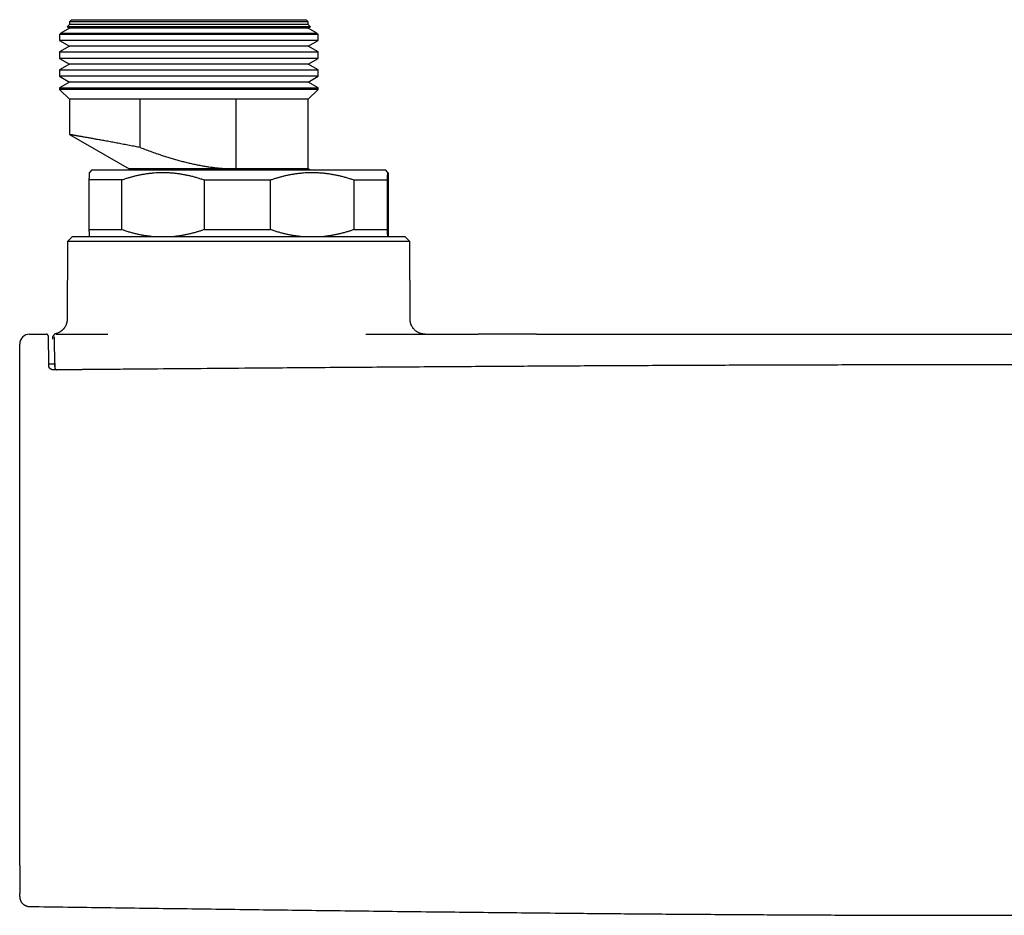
# Model space of a CAD drawing. Header units: millimetres. Extents: x 8 to 692, y 9 to 336.
# Tile 5 of 18: x 175 to 274, y 132 to 222. Entities that reach past the tile are written whole.
import ezdxf

# ---------------------------------------------------------------- set-up
doc = ezdxf.new("R2010")
doc.units = ezdxf.units.MM

msp = doc.modelspace()

# ---------------------------------------------------------------- linework, layer by layer
at = {"color": 7, "linetype": 'Continuous', "lineweight": 30}
for p, q in [((180.681, 221.795), (180.481, 221.595)), ((180.681, 221.795), (204.281, 221.795)), ((204.481, 221.595), (204.281, 221.795)), ((180.481, 220.932), (179.624, 220.437)), ((180.481, 221.295), (180.252, 221.065)), ((180.252, 221.065), (180.481, 220.932)), ((192.379, 221.065), (180.252, 221.065)), ((180.481, 221.595), (180.481, 221.295)), ((204.481, 221.595), (180.481, 221.595)), ((204.481, 221.295), (180.481, 221.295)), ((204.481, 220.932), (180.481, 220.932)), ((204.711, 221.065), (192.379, 221.065)), ((204.481, 221.295), (204.481, 221.595)), ((204.711, 221.065), (204.481, 221.295)), ((204.481, 220.932), (204.711, 221.065)), ((205.339, 220.437), (204.481, 220.932)), ((179.624, 220.437), (179.481, 220.295)), ((179.481, 220.295), (179.481, 219.71)), ((205.481, 220.295), (179.481, 220.295)), ((179.481, 219.71), (180.481, 219.132)), ((192.373, 219.71), (179.481, 219.71)), ((179.624, 220.437), (205.339, 220.437)), ((205.481, 219.71), (192.373, 219.71)), ((204.481, 219.132), (205.481, 219.71)), ((205.481, 220.295), (205.339, 220.437)), ((205.481, 219.71), (205.481, 220.295)), ((180.481, 219.132), (179.481, 218.555)), ((204.481, 219.132), (180.481, 219.132)), ((205.481, 218.555), (204.481, 219.132)), ((179.481, 218.555), (179.481, 217.91)), ((179.481, 218.555), (205.481, 218.555)), ((179.481, 217.91), (180.481, 217.332)), ((192.373, 217.91), (179.481, 217.91)), ((205.481, 217.91), (192.373, 217.91)), ((204.481, 217.332), (205.481, 217.91)), ((205.481, 217.91), (205.481, 218.555)), ((180.481, 217.332), (179.481, 216.755)), ((179.481, 216.755), (179.481, 216.11)), ((179.481, 216.755), (205.481, 216.755)), ((204.481, 217.332), (180.481, 217.332)), ((205.481, 216.755), (204.481, 217.332)), ((205.481, 216.11), (205.481, 216.755)), ((179.481, 216.11), (180.481, 215.532)), ((192.373, 216.11), (179.481, 216.11)), ((205.481, 216.11), (192.373, 216.11)), ((204.481, 215.532), (205.481, 216.11)), ((180.481, 215.532), (179.481, 214.955)), ((179.481, 214.955), (179.481, 214.795)), ((179.481, 214.955), (205.481, 214.955)), ((179.481, 214.795), (180.481, 213.795)), ((205.481, 214.795), (179.481, 214.795)), ((204.481, 215.532), (180.481, 215.532)), ((205.481, 214.955), (204.481, 215.532)), ((204.481, 213.795), (205.481, 214.795)), ((205.481, 214.795), (205.481, 214.955)), ((180.481, 213.795), (180.481, 210.259)), ((187.594, 213.795), (180.481, 213.795)), ((197.185, 213.795), (187.594, 213.795)), ((187.594, 208.948), (187.594, 213.795)), ((204.481, 213.795), (197.185, 213.795)), ((197.185, 213.795), (197.185, 206.796)), ((204.481, 206.795), (204.481, 213.795)), ((180.481, 210.259), (186.481, 206.795)), ((186.481, 206.795), (186.481, 206.695)), ((197.19, 206.795), (186.481, 206.795)), ((197.19, 206.795), (197.185, 206.796)), ((204.481, 206.795), (197.19, 206.795)), ((204.655, 206.695), (204.481, 206.795)), ((182.731, 206.695), (182.481, 206.444)), ((182.731, 206.695), (212.231, 206.695)), ((212.482, 206.444), (212.231, 206.695)), ((185.734, 205.695), (182.442, 205.695)), ((182.442, 205.695), (182.442, 200.695)), ((185.734, 200.695), (185.734, 205.695)), ((194.012, 205.695), (200.694, 205.695)), ((194.012, 205.695), (194.012, 200.695)), ((200.694, 200.695), (200.694, 205.695)), ((209.052, 205.695), (212.441, 205.695)), ((209.052, 205.695), (209.052, 200.695)), ((212.441, 200.695), (212.441, 205.695)), ((212.521, 205.695), (212.521, 200.695)), ((180.795, 200.005), (180.289, 199.505)), ((180.795, 200.005), (214.168, 200.005)), ((182.442, 200.695), (185.734, 200.695)), ((194.012, 200.695), (200.694, 200.695)), ((209.052, 200.695), (212.441, 200.695)), ((214.673, 199.505), (214.168, 200.005)), ((180.289, 199.505), (180.249, 191.687)), ((214.673, 199.505), (180.289, 199.505)), ((214.714, 191.687), (214.673, 199.505)), ((176.481, 190.195), (178.157, 190.195)), ((179.158, 190.194), (179.154, 190.196)), ((179.158, 190.194), (179.171, 190.195)), ((179.171, 190.195), (179.228, 190.195)), ((179.228, 190.195), (184.324, 190.195)), ((227.404, 190.195), (221.545, 190.195)), ((179.002, 187.178), (178.412, 187.178)), ((178.979, 187.831), (179.014, 186.826)), ((179.016, 186.82), (179.015, 186.826))]:
    msp.add_line(p, q, dxfattribs=at)
msp.add_arc((176.481, 189.195), 1, 90, 180, dxfattribs=at)
for points, knots in [([(187.594, 208.948), (187.511, 208.964), (187.346, 208.997), (187.082, 209.048), (186.802, 209.102), (186.507, 209.159), (186.216, 209.215), (185.93, 209.269), (185.647, 209.323), (185.371, 209.375), (185.102, 209.425), (184.835, 209.475), (184.569, 209.524), (184.304, 209.573), (184.046, 209.621), (183.8, 209.665), (183.568, 209.708), (183.348, 209.747), (183.135, 209.786), (182.928, 209.823), (182.729, 209.859), (182.537, 209.893), (182.354, 209.926), (182.177, 209.957), (182.004, 209.988), (181.836, 210.018), (181.678, 210.046), (181.532, 210.072), (181.398, 210.095), (181.276, 210.117), (181.162, 210.137), (181.056, 210.155), (180.958, 210.173), (180.87, 210.188), (180.791, 210.202), (180.72, 210.215), (180.657, 210.226), (180.602, 210.236), (180.557, 210.244), (180.523, 210.25), (180.5, 210.255), (180.485, 210.257), (180.483, 210.258), (180.482, 210.259)], [0, 0, 0, 0, 0.019965, 0.0399402, 0.0646035, 0.0892668, 0.1140075, 0.1387481, 0.1636364, 0.1885447, 0.213042, 0.2375585, 0.2635296, 0.2895007, 0.3155643, 0.3416279, 0.365849, 0.3900701, 0.414367, 0.4386639, 0.4631052, 0.4875661, 0.5116245, 0.5357016, 0.561201, 0.5867004, 0.6122898, 0.6378792, 0.6617334, 0.6855877, 0.709516, 0.7334444, 0.7575138, 0.7816023, 0.8052973, 0.8290105, 0.8541107, 0.8792109, 0.9043982, 0.9295855, 0.9532146, 0.9768437, 1, 1, 1, 1]), ([(187.594, 208.948), (187.789, 208.874), (188.178, 208.726), (188.764, 208.513), (189.305, 208.324), (189.799, 208.159), (190.245, 208.016), (190.692, 207.878), (191.143, 207.746), (191.596, 207.62), (192.054, 207.501), (192.513, 207.389), (192.957, 207.289), (193.387, 207.201), (193.803, 207.122), (194.22, 207.052), (194.638, 206.989), (195.058, 206.934), (195.481, 206.888), (195.906, 206.851), (196.332, 206.823), (196.759, 206.803), (197.043, 206.798), (197.185, 206.796)], [0, 0, 0, 0, 0.063168, 0.126339, 0.189506, 0.236932, 0.284357, 0.3317, 0.379043, 0.42684, 0.474643, 0.522444, 0.570239, 0.612998, 0.655767, 0.69854, 0.741306, 0.784062, 0.82724, 0.870434, 0.913632, 0.956823, 1, 1, 1, 1]), ([(197.609, 206.695), (197.559, 206.706), (197.42, 206.739), (197.28, 206.773), (197.19, 206.795)], [0, 0, 0, 0, 0.352588, 1, 1, 1, 1]), ([(182.481, 206.444), (182.481, 206.444), (182.48, 206.444), (182.477, 206.436), (182.474, 206.419), (182.471, 206.392), (182.468, 206.356), (182.465, 206.31), (182.462, 206.254), (182.458, 206.188), (182.455, 206.113), (182.452, 206.034), (182.449, 205.953), (182.447, 205.873), (182.444, 205.787), (182.443, 205.725), (182.442, 205.695)], [0, 0, 0, 0, 0.004316, 0.083623, 0.163306, 0.243038, 0.321717, 0.400441, 0.482722, 0.565003, 0.64747, 0.729938, 0.797402, 0.864888, 0.932434, 1, 1, 1, 1]), ([(185.734, 205.695), (185.84, 205.731), (186.052, 205.805), (186.372, 205.906), (186.694, 205.999), (187.018, 206.085), (187.344, 206.162), (187.671, 206.23), (187.998, 206.289), (188.33, 206.34), (188.667, 206.381), (189.009, 206.413), (189.351, 206.434), (189.7, 206.445), (190.054, 206.445), (190.413, 206.433), (190.773, 206.41), (191.132, 206.376), (191.492, 206.329), (191.849, 206.272), (192.203, 206.205), (192.56, 206.126), (192.922, 206.035), (193.287, 205.932), (193.651, 205.819), (193.892, 205.736), (194.012, 205.695)], [0, 0, 0, 0, 0.039438, 0.078884, 0.118329, 0.157766, 0.19739, 0.237015, 0.276298, 0.315581, 0.356348, 0.397129, 0.43791, 0.478676, 0.521454, 0.564249, 0.607044, 0.649823, 0.692933, 0.736044, 0.778489, 0.820935, 0.865693, 0.910465, 0.955239, 1, 1, 1, 1]), ([(200.694, 205.695), (200.801, 205.731), (201.015, 205.805), (201.338, 205.906), (201.663, 205.999), (201.99, 206.085), (202.319, 206.162), (202.649, 206.23), (202.98, 206.289), (203.315, 206.34), (203.655, 206.381), (204, 206.413), (204.346, 206.434), (204.697, 206.445), (205.055, 206.445), (205.418, 206.433), (205.781, 206.41), (206.144, 206.376), (206.507, 206.329), (206.868, 206.272), (207.225, 206.205), (207.586, 206.126), (207.951, 206.035), (208.32, 205.932), (208.687, 205.819), (208.93, 205.736), (209.052, 205.695)], [0, 0, 0, 0, 0.039438, 0.078884, 0.118329, 0.157766, 0.19739, 0.237015, 0.276298, 0.315581, 0.356348, 0.397129, 0.43791, 0.478676, 0.521454, 0.564249, 0.607044, 0.649823, 0.692933, 0.736044, 0.778489, 0.820935, 0.865693, 0.910465, 0.955239, 1, 1, 1, 1]), ([(212.441, 205.695), (212.442, 205.725), (212.443, 205.787), (212.446, 205.872), (212.448, 205.953), (212.451, 206.033), (212.454, 206.109), (212.457, 206.182), (212.46, 206.247), (212.463, 206.302), (212.466, 206.35), (212.47, 206.387), (212.473, 206.416), (212.476, 206.435), (212.479, 206.445), (212.482, 206.445), (212.486, 206.435), (212.489, 206.415), (212.492, 206.389), (212.494, 206.358), (212.497, 206.32), (212.5, 206.276), (212.502, 206.225), (212.505, 206.168), (212.507, 206.104), (212.51, 206.034), (212.513, 205.958), (212.515, 205.876), (212.518, 205.789), (212.52, 205.726), (212.521, 205.695)], [0, 0, 0, 0, 0.032869, 0.065748, 0.098655, 0.131572, 0.170151, 0.208729, 0.247386, 0.286043, 0.324857, 0.363693, 0.402111, 0.440552, 0.480562, 0.520572, 0.56069, 0.600808, 0.63378, 0.666755, 0.699726, 0.732823, 0.765923, 0.79902, 0.832465, 0.865913, 0.899359, 0.932905, 0.966454, 1, 1, 1, 1]), ([(182.442, 200.695), (182.443, 200.664), (182.444, 200.602), (182.447, 200.517), (182.449, 200.436), (182.452, 200.357), (182.455, 200.28), (182.458, 200.207), (182.461, 200.143), (182.464, 200.087), (182.467, 200.04), (182.47, 200.016), (182.471, 200.005)], [0, 0, 0, 0, 0.090768, 0.18156, 0.272432, 0.363332, 0.469867, 0.5764, 0.68315, 0.789899, 0.897082, 1, 1, 1, 1]), ([(188.726, 200.005), (188.689, 200.008), (188.532, 200.023), (188.255, 200.06), (187.897, 200.117), (187.543, 200.185), (187.186, 200.263), (186.825, 200.354), (186.459, 200.457), (186.095, 200.57), (185.855, 200.653), (185.734, 200.695)], [0, 0, 0, 0, 0.036187, 0.154842, 0.273498, 0.390322, 0.507148, 0.63034, 0.753568, 0.876801, 1, 1, 1, 1]), ([(194.012, 200.695), (193.906, 200.658), (193.694, 200.584), (193.374, 200.484), (193.052, 200.39), (192.728, 200.305), (192.402, 200.227), (192.075, 200.159), (191.748, 200.1), (191.416, 200.05), (191.176, 200.018), (191.044, 200.006), (191.026, 200.005)], [0, 0, 0, 0, 0.108723, 0.21747, 0.326213, 0.434932, 0.54417, 0.653407, 0.761705, 0.870001, 0.982389, 1, 1, 1, 1]), ([(203.714, 200.005), (203.677, 200.008), (203.518, 200.023), (203.239, 200.06), (202.878, 200.117), (202.52, 200.185), (202.16, 200.263), (201.795, 200.354), (201.425, 200.457), (201.058, 200.57), (200.815, 200.653), (200.694, 200.695)], [0, 0, 0, 0, 0.036187, 0.154842, 0.273498, 0.390322, 0.507148, 0.63034, 0.753568, 0.876801, 1, 1, 1, 1]), ([(209.052, 200.695), (208.945, 200.658), (208.731, 200.584), (208.407, 200.484), (208.083, 200.39), (207.756, 200.305), (207.426, 200.227), (207.096, 200.159), (206.766, 200.1), (206.431, 200.05), (206.188, 200.018), (206.055, 200.006), (206.037, 200.005)], [0, 0, 0, 0, 0.1087232, 0.2174696, 0.3262129, 0.434932, 0.54417, 0.6534074, 0.7617045, 0.8700011, 0.9823889, 1, 1, 1, 1]), ([(212.47, 200.005), (212.469, 200.014), (212.467, 200.036), (212.464, 200.08), (212.461, 200.135), (212.457, 200.201), (212.454, 200.276), (212.451, 200.355), (212.448, 200.436), (212.446, 200.517), (212.443, 200.602), (212.442, 200.664), (212.441, 200.695)], [0, 0, 0, 0, 0.088712, 0.194479, 0.305026, 0.415573, 0.526369, 0.637166, 0.727805, 0.818474, 0.909224, 1, 1, 1, 1]), ([(212.521, 200.695), (212.52, 200.664), (212.518, 200.602), (212.516, 200.516), (212.513, 200.435), (212.51, 200.36), (212.508, 200.29), (212.505, 200.226), (212.502, 200.168), (212.5, 200.116), (212.497, 200.071), (212.494, 200.033), (212.493, 200.014), (212.492, 200.005)], [0, 0, 0, 0, 0.0910991, 0.1822042, 0.2733024, 0.3646557, 0.4560165, 0.547369, 0.6396078, 0.7318555, 0.8240935, 0.9166826, 1, 1, 1, 1]), ([(180.249, 191.687), (180.247, 191.647), (180.245, 191.568), (180.23, 191.453), (180.208, 191.343), (180.179, 191.239), (180.144, 191.143), (180.106, 191.053), (180.064, 190.972), (180.021, 190.9), (179.978, 190.835), (179.936, 190.778), (179.895, 190.727), (179.854, 190.68), (179.811, 190.635), (179.766, 190.592), (179.719, 190.55), (179.659, 190.501), (179.585, 190.448), (179.496, 190.393), (179.404, 190.344), (179.312, 190.303), (179.223, 190.271), (179.148, 190.248), (179.103, 190.237), (179.086, 190.233)], [0, 0, 0, 0, 0.059429, 0.117332, 0.173335, 0.227097, 0.278313, 0.32672, 0.372096, 0.41426, 0.453069, 0.488415, 0.52022, 0.550598, 0.581391, 0.612572, 0.644115, 0.675989, 0.727594, 0.77983, 0.83246, 0.883201, 0.93111, 0.973275, 1, 1, 1, 1]), ([(216.214, 190.195), (216.199, 190.195), (216.171, 190.195), (216.133, 190.197), (216.103, 190.199), (216.078, 190.201), (216.055, 190.203), (216.017, 190.207), (215.967, 190.215), (215.895, 190.228), (215.814, 190.248), (215.726, 190.275), (215.635, 190.309), (215.541, 190.352), (215.445, 190.405), (215.353, 190.465), (215.265, 190.531), (215.183, 190.603), (215.106, 190.681), (215.035, 190.765), (214.97, 190.853), (214.912, 190.946), (214.867, 191.031), (214.833, 191.106), (214.808, 191.17), (214.786, 191.234), (214.77, 191.286), (214.76, 191.325), (214.753, 191.352), (214.747, 191.38), (214.74, 191.413), (214.733, 191.453), (214.726, 191.501), (214.72, 191.556), (214.715, 191.619), (214.714, 191.664), (214.714, 191.687)], [0, 0, 0, 0, 0.019885, 0.03608, 0.048518, 0.058215, 0.068261, 0.078878, 0.106055, 0.133393, 0.172884, 0.211733, 0.250578, 0.297199, 0.343833, 0.390466, 0.437099, 0.483741, 0.530384, 0.577019, 0.623654, 0.670292, 0.716918, 0.746059, 0.775199, 0.804337, 0.832627, 0.844636, 0.856235, 0.867596, 0.881558, 0.899074, 0.91964, 0.943419, 0.970264, 1, 1, 1, 1]), ([(178.413, 186.983), (178.413, 187.03), (178.412, 187.123), (178.41, 187.254), (178.409, 187.377), (178.408, 187.49), (178.406, 187.596), (178.405, 187.691), (178.404, 187.777), (178.403, 187.855), (178.402, 187.926), (178.401, 187.991), (178.4, 188.052), (178.4, 188.11), (178.399, 188.164), (178.398, 188.217), (178.398, 188.27), (178.397, 188.321), (178.396, 188.373), (178.395, 188.424), (178.394, 188.51), (178.392, 188.627), (178.39, 188.772), (178.388, 188.91), (178.386, 189.041), (178.383, 189.164), (178.381, 189.27), (178.38, 189.36), (178.378, 189.437), (178.377, 189.509), (178.375, 189.577), (178.373, 189.64), (178.372, 189.698), (178.37, 189.752), (178.369, 189.799), (178.367, 189.84), (178.366, 189.875), (178.365, 189.909), (178.363, 189.939), (178.362, 189.966), (178.36, 189.996), (178.356, 190.02), (178.353, 190.034), (178.352, 190.04), (178.351, 190.044), (178.349, 190.051), (178.347, 190.059), (178.343, 190.068), (178.338, 190.079), (178.332, 190.092), (178.322, 190.106), (178.31, 190.122), (178.297, 190.136), (178.282, 190.149), (178.266, 190.16), (178.247, 190.171), (178.227, 190.18), (178.206, 190.186), (178.183, 190.19), (178.167, 190.191), (178.159, 190.191)], [0, 0, 0, 0, 0.025394, 0.049519, 0.072383, 0.093994, 0.114357, 0.133478, 0.150372, 0.166168, 0.180869, 0.194477, 0.206993, 0.219675, 0.231288, 0.242875, 0.254533, 0.266261, 0.278061, 0.289931, 0.301873, 0.338495, 0.375556, 0.412624, 0.449694, 0.486769, 0.523841, 0.551645, 0.57945, 0.607258, 0.635062, 0.662864, 0.690667, 0.718472, 0.746898, 0.770658, 0.795333, 0.820926, 0.847444, 0.874674, 0.907987, 0.940298, 0.945591, 0.950859, 0.956021, 0.959473, 0.96254, 0.965286, 0.967803, 0.970212, 0.972694, 0.97551, 0.978704, 0.981065, 0.983897, 0.98727, 0.990127, 0.993229, 0.996536, 1, 1, 1, 1]), ([(178.81, 190.012), (178.81, 190.01), (178.806, 190.002), (178.803, 189.99), (178.8, 189.98), (178.798, 189.971), (178.797, 189.963), (178.795, 189.954), (178.794, 189.943), (178.793, 189.933), (178.792, 189.923), (178.791, 189.915), (178.791, 189.905), (178.79, 189.895), (178.789, 189.883), (178.789, 189.867), (178.788, 189.848), (178.787, 189.828), (178.787, 189.807), (178.786, 189.786), (178.786, 189.764), (178.785, 189.742), (178.785, 189.718), (178.784, 189.702), (178.784, 189.694)], [0, 0, 0, 0, 0.003328, 0.017646, 0.030402, 0.044539, 0.060354, 0.077918, 0.110274, 0.147513, 0.189728, 0.236648, 0.283735, 0.329543, 0.374076, 0.452416, 0.526496, 0.596332, 0.670555, 0.739488, 0.806457, 0.872804, 0.938531, 1, 1, 1, 1]), ([(179.085, 190.233), (179.075, 190.23), (179.057, 190.225), (179.032, 190.215), (179.011, 190.204), (178.994, 190.193), (178.982, 190.185), (178.974, 190.178), (178.969, 190.174), (178.965, 190.17), (178.961, 190.167), (178.957, 190.163), (178.953, 190.16), (178.947, 190.154), (178.939, 190.145), (178.929, 190.132), (178.92, 190.119), (178.911, 190.106), (178.905, 190.095), (178.901, 190.087), (178.898, 190.081), (178.896, 190.076), (178.894, 190.072), (178.892, 190.069), (178.891, 190.066), (178.89, 190.064), (178.889, 190.061), (178.888, 190.058), (178.887, 190.055), (178.886, 190.052), (178.885, 190.05), (178.884, 190.047), (178.883, 190.045), (178.883, 190.043), (178.882, 190.041), (178.882, 190.042), (178.882, 190.042)], [0, 0, 0, 0, 0.031463, 0.059061, 0.08272, 0.102386, 0.118023, 0.128417, 0.135718, 0.14213, 0.149003, 0.156337, 0.164137, 0.172402, 0.197544, 0.226238, 0.264361, 0.302617, 0.340299, 0.365225, 0.389914, 0.414375, 0.438615, 0.462923, 0.490302, 0.521572, 0.556733, 0.599328, 0.646511, 0.698283, 0.75464, 0.815581, 0.881102, 0.927809, 0.976326, 1, 1, 1, 1]), ([(210.276, 190.195), (212.38, 190.195), (216.136, 190.195), (219.892, 190.195), (221.545, 190.195)], [0, 0, 0, 0, 0.560001, 1, 1, 1, 1]), ([(227.404, 190.195), (229.508, 190.195), (233.715, 190.195), (240.025, 190.195), (246.336, 190.195), (252.196, 190.195), (257.605, 190.195), (262.564, 190.195), (267.523, 190.195), (270.828, 190.195), (272.481, 190.195)], [0, 0, 0, 0, 0.1399996, 0.2799989, 0.4199981, 0.5599974, 0.6699971, 0.7799974, 0.8899982, 1, 1, 1, 1]), ([(272.481, 190.195), (274.585, 190.195), (278.792, 190.195), (285.103, 190.195), (291.414, 190.195), (297.825, 190.195), (304.336, 190.195), (310.947, 190.195), (315.355, 190.195), (317.558, 190.195)], [0, 0, 0, 0, 0.140002, 0.280003, 0.420003, 0.560002, 0.706668, 0.853334, 1, 1, 1, 1]), ([(175.481, 183.421), (175.481, 183.502), (175.481, 183.664), (175.481, 183.903), (175.481, 184.141), (175.481, 184.375), (175.481, 184.607), (175.481, 184.835), (175.481, 185.067), (175.481, 185.303), (175.481, 185.541), (175.481, 185.774), (175.481, 186.003), (175.481, 186.225), (175.481, 186.442), (175.481, 186.652), (175.481, 186.857), (175.481, 187.054), (175.481, 187.244), (175.481, 187.425), (175.481, 187.598), (175.481, 187.763), (175.481, 187.921), (175.481, 188.07), (175.481, 188.212), (175.481, 188.345), (175.481, 188.469), (175.481, 188.582), (175.481, 188.686), (175.481, 188.78), (175.481, 188.865), (175.481, 188.941), (175.481, 189.008), (175.481, 189.065), (175.481, 189.112), (175.481, 189.149), (175.481, 189.175), (175.481, 189.192), (175.481, 189.194), (175.481, 189.195)], [0, 0, 0, 0, 0.025291, 0.050523, 0.075703, 0.100839, 0.125937, 0.151005, 0.176047, 0.203571, 0.231078, 0.258576, 0.286072, 0.313571, 0.341081, 0.368609, 0.396162, 0.423748, 0.451376, 0.47856, 0.505799, 0.533015, 0.560178, 0.58779, 0.615364, 0.642909, 0.670432, 0.697941, 0.72495, 0.751959, 0.778973, 0.805999, 0.833594, 0.861216, 0.888871, 0.916568, 0.944315, 0.972123, 1, 1, 1, 1]), ([(179.014, 186.933), (179.013, 187.01), (179.012, 187.163), (179.009, 187.384), (179.006, 187.598), (179.004, 187.804), (179.001, 188.002), (178.999, 188.193), (178.996, 188.374), (178.994, 188.546), (178.991, 188.708), (178.989, 188.861), (178.986, 189.004), (178.984, 189.138), (178.981, 189.261), (178.979, 189.374), (178.977, 189.477), (178.974, 189.57), (178.972, 189.652), (178.97, 189.724), (178.968, 189.785), (178.966, 189.835), (178.964, 189.875), (178.962, 189.902), (178.96, 189.92), (178.959, 189.922), (178.958, 189.923)], [0, 0, 0, 0, 0.041748, 0.083431, 0.125112, 0.166851, 0.208709, 0.250746, 0.29254, 0.334168, 0.37569, 0.417166, 0.458656, 0.500219, 0.541751, 0.583198, 0.624618, 0.666071, 0.707618, 0.749316, 0.791245, 0.833034, 0.874743, 0.916433, 0.958165, 1, 1, 1, 1]), ([(366.05, 186.601), (365.969, 186.602), (365.81, 186.603), (365.576, 186.605), (365.352, 186.607), (365.138, 186.609), (364.933, 186.61), (364.738, 186.612), (364.553, 186.614), (364.375, 186.615), (364.204, 186.617), (364.042, 186.618), (363.89, 186.619), (363.748, 186.621), (363.618, 186.622), (363.455, 186.623), (363.256, 186.625), (363.016, 186.627), (362.774, 186.629), (362.529, 186.631), (362.179, 186.634), (361.724, 186.638), (361.164, 186.643), (360.604, 186.648), (358.897, 186.662), (354.995, 186.695), (349.153, 186.743), (342.518, 186.796), (335.733, 186.847), (328.543, 186.898), (320.948, 186.948), (313.624, 186.991), (306.572, 187.027), (299.79, 187.056), (293.009, 187.08), (286.227, 187.098), (279.446, 187.109), (272.767, 187.113), (266.191, 187.11), (259.717, 187.1), (253.244, 187.084), (246.771, 187.063), (240.298, 187.036), (233.824, 187.004), (227.351, 186.968), (220.504, 186.925), (213.283, 186.876), (205.688, 186.821), (197.284, 186.755), (190.675, 186.701), (185.863, 186.66), (184.304, 186.647), (183.393, 186.639), (183.133, 186.637), (182.882, 186.635), (182.685, 186.633), (182.542, 186.632), (182.45, 186.631), (182.358, 186.63), (182.264, 186.63), (182.164, 186.629), (182.054, 186.628), (181.935, 186.627), (181.806, 186.626), (181.667, 186.625), (181.519, 186.623), (181.361, 186.622), (181.193, 186.62), (181.016, 186.619), (180.829, 186.617), (180.632, 186.616), (180.423, 186.614), (180.199, 186.612), (179.963, 186.61), (179.715, 186.608), (179.457, 186.606), (179.188, 186.603), (179.006, 186.602), (178.912, 186.601)], [0, 0, 0, 0, 0.001301, 0.00255, 0.003748, 0.004893, 0.005987, 0.007028, 0.008017, 0.008955, 0.009881, 0.010751, 0.011563, 0.012318, 0.013016, 0.013657, 0.014929, 0.016209, 0.017502, 0.018809, 0.02013, 0.023116, 0.02611, 0.029103, 0.032097, 0.053479, 0.091661, 0.125752, 0.159844, 0.200429, 0.241014, 0.2816, 0.317837, 0.354074, 0.390312, 0.426549, 0.462786, 0.499023, 0.533613, 0.568203, 0.602793, 0.637383, 0.671973, 0.706563, 0.741153, 0.775743, 0.816329, 0.856914, 0.897499, 0.951071, 0.962857, 0.974643, 0.976072, 0.977459, 0.978803, 0.980105, 0.980605, 0.981098, 0.981585, 0.982074, 0.982608, 0.983195, 0.983832, 0.984522, 0.985263, 0.986055, 0.9869, 0.987795, 0.988742, 0.989741, 0.990792, 0.991894, 0.993103, 0.99437, 0.995692, 0.997072, 0.998508, 1, 1, 1, 1]), ([(178.977, 187.885), (178.977, 187.884), (178.977, 187.879), (178.977, 187.867), (178.978, 187.852), (178.978, 187.84), (178.979, 187.835)], [0, 0, 0, 0, 0.088555, 0.416576, 0.771133, 1, 1, 1, 1]), ([(178.912, 186.601), (178.894, 186.601), (178.858, 186.602), (178.806, 186.609), (178.761, 186.619), (178.721, 186.631), (178.687, 186.643), (178.653, 186.658), (178.622, 186.674), (178.592, 186.692), (178.565, 186.711), (178.539, 186.732), (178.514, 186.756), (178.492, 186.78), (178.474, 186.803), (178.462, 186.821), (178.454, 186.835), (178.45, 186.842), (178.447, 186.848), (178.444, 186.854), (178.439, 186.863), (178.433, 186.877), (178.426, 186.896), (178.42, 186.921), (178.414, 186.95), (178.414, 186.972), (178.413, 186.983)], [0, 0, 0, 0, 0.068189, 0.1308321, 0.1880444, 0.2398919, 0.2864244, 0.3276941, 0.381277, 0.4268722, 0.468305, 0.5186144, 0.5725142, 0.6204569, 0.6657721, 0.7117013, 0.7311368, 0.7466425, 0.7548096, 0.7652934, 0.7814463, 0.8083374, 0.8434791, 0.8869906, 0.939069, 1, 1, 1, 1]), ([(179.015, 186.821), (179.016, 186.809), (179.018, 186.788), (179.026, 186.758), (179.037, 186.733), (179.049, 186.709), (179.063, 186.687), (179.08, 186.667), (179.095, 186.651), (179.108, 186.64), (179.12, 186.63), (179.134, 186.621), (179.148, 186.611), (179.16, 186.606), (179.165, 186.603)], [0, 0, 0, 0, 0.119987, 0.229307, 0.328233, 0.41748, 0.523872, 0.617375, 0.69847, 0.754928, 0.809378, 0.86323, 0.93223, 1, 1, 1, 1]), ([(175.481, 136.786), (175.481, 136.807), (175.481, 136.906), (175.481, 137.098), (175.481, 137.363), (175.481, 137.641), (175.481, 137.929), (175.481, 138.225), (175.481, 138.531), (175.481, 138.837), (175.481, 139.14), (175.481, 139.441), (175.481, 139.749), (175.481, 140.064), (175.481, 140.385), (175.481, 140.707), (175.481, 141.029), (175.481, 141.35), (175.481, 141.676), (175.481, 142.008), (175.481, 142.358), (175.481, 142.726), (175.481, 143.114), (175.481, 143.508), (175.481, 143.908), (175.481, 144.313), (175.481, 144.724), (175.481, 145.14), (175.481, 145.561), (175.481, 145.986), (175.481, 146.417), (175.481, 146.851), (175.481, 147.29), (175.481, 147.734), (175.481, 148.18), (175.481, 148.631), (175.481, 149.093), (175.481, 149.565), (175.481, 150.048), (175.481, 150.534), (175.481, 151.023), (175.481, 151.515), (175.481, 152.012), (175.481, 152.513), (175.481, 153.019), (175.481, 153.526), (175.481, 154.035), (175.481, 154.545), (175.481, 155.046), (175.481, 155.54), (175.481, 156.024), (175.481, 156.51), (175.481, 156.997), (175.481, 157.531), (175.481, 158.109), (175.481, 158.734), (175.481, 159.358), (175.481, 159.982), (175.481, 160.606), (175.481, 161.229), (175.481, 162.078), (175.481, 163.15), (175.481, 164.447), (175.481, 165.743), (175.481, 167.038), (175.481, 168.332), (175.481, 169.626), (175.481, 170.918), (175.481, 172.209), (175.481, 173.499), (175.481, 174.789), (175.481, 176.077), (175.481, 177.34), (175.481, 178.578), (175.481, 179.79), (175.481, 181.001), (175.481, 182.212), (175.481, 183.018), (175.481, 183.421)], [0, 0, 0, 0, 0.002441, 0.011925, 0.02186, 0.031795, 0.041729, 0.051663, 0.061598, 0.071534, 0.080546, 0.089559, 0.098572, 0.107585, 0.116598, 0.125612, 0.134113, 0.142613, 0.151115, 0.159618, 0.168121, 0.177612, 0.187105, 0.196597, 0.206091, 0.215584, 0.225078, 0.234572, 0.244066, 0.253559, 0.263051, 0.272542, 0.282033, 0.291522, 0.30101, 0.310497, 0.319983, 0.329918, 0.339853, 0.349786, 0.359719, 0.369651, 0.379583, 0.389665, 0.399734, 0.409794, 0.419851, 0.429909, 0.439973, 0.449472, 0.458986, 0.468521, 0.47808, 0.48766, 0.499905, 0.51217, 0.524442, 0.536707, 0.548966, 0.561223, 0.573478, 0.599004, 0.624523, 0.650038, 0.675548, 0.701055, 0.726561, 0.752065, 0.77757, 0.803076, 0.828585, 0.854097, 0.879613, 0.903677, 0.927747, 0.951823, 0.975907, 1, 1, 1, 1]), ([(175.481, 136.784), (175.481, 136.747), (175.481, 136.668), (175.481, 136.551), (175.481, 136.432), (175.481, 136.319), (175.481, 136.212), (175.481, 136.109), (175.481, 135.975), (175.481, 135.811), (175.481, 135.623), (175.481, 135.444), (175.481, 135.273), (175.481, 135.113), (175.481, 134.962), (175.481, 134.82), (175.481, 134.687), (175.481, 134.56), (175.481, 134.44), (175.481, 134.327), (175.481, 134.222), (175.481, 134.125), (175.481, 134.048), (175.481, 134.003), (175.481, 133.986), (175.481, 133.985)], [0, 0, 0, 0, 0.025772, 0.056477, 0.086132, 0.114746, 0.142327, 0.169443, 0.196504, 0.251453, 0.306209, 0.360794, 0.415229, 0.469537, 0.522772, 0.575941, 0.62902, 0.682292, 0.737101, 0.792445, 0.848281, 0.904564, 0.961246, 0.998561, 1, 1, 1, 1]), ([(175.481, 133.698), (175.481, 133.699), (175.481, 133.704), (175.481, 133.724), (175.481, 133.756), (175.481, 133.799), (175.481, 133.85), (175.481, 133.909), (175.481, 133.955), (175.481, 133.984), (175.481, 133.988)], [0, 0, 0, 0, 0.028842, 0.189406, 0.349955, 0.510496, 0.671031, 0.822393, 0.973755, 1, 1, 1, 1]), ([(175.481, 133.695), (175.481, 133.695), (175.481, 133.691), (175.481, 133.687), (175.481, 133.683), (175.481, 133.681), (175.481, 133.679), (175.481, 133.678), (175.481, 133.676), (175.481, 133.673), (175.481, 133.67), (175.481, 133.666), (175.481, 133.662), (175.481, 133.656), (175.482, 133.651), (175.482, 133.645), (175.482, 133.641), (175.482, 133.638), (175.482, 133.634), (175.482, 133.631), (175.483, 133.626), (175.483, 133.616), (175.486, 133.584), (175.491, 133.532), (175.505, 133.462), (175.524, 133.388), (175.551, 133.311), (175.586, 133.232), (175.629, 133.156), (175.678, 133.083), (175.732, 133.017), (175.783, 132.964), (175.829, 132.922), (175.871, 132.888), (175.92, 132.852), (175.977, 132.816), (176.037, 132.784), (176.101, 132.755), (176.166, 132.731), (176.235, 132.71), (176.31, 132.695), (176.387, 132.684), (176.44, 132.682), (176.467, 132.681)], [0, 0, 0, 0, 0.010763, 0.105636, 0.135035, 0.164235, 0.193235, 0.221964, 0.248623, 0.274135, 0.29636, 0.315312, 0.331011, 0.343497, 0.352852, 0.357936, 0.359929, 0.36162, 0.363101, 0.364509, 0.36588, 0.370066, 0.376834, 0.406173, 0.435918, 0.467791, 0.502198, 0.539083, 0.576501, 0.613401, 0.649628, 0.685035, 0.705873, 0.728446, 0.753911, 0.782177, 0.813112, 0.840808, 0.870111, 0.900867, 0.932903, 0.966019, 1, 1, 1, 1]), ([(176.467, 132.681), (179.028, 132.645), (184.148, 132.574), (191.829, 132.469), (199.511, 132.366), (207.192, 132.268), (214.873, 132.175), (222.554, 132.09), (229.686, 132.017), (236.27, 131.958), (242.305, 131.91), (248.341, 131.87), (254.376, 131.837), (260.411, 131.813), (266.446, 131.798), (272.477, 131.793), (278.503, 131.798), (284.525, 131.813), (290.547, 131.837), (296.569, 131.87), (302.555, 131.91), (308.506, 131.957), (314.42, 132.01), (320.335, 132.068), (327.094, 132.141), (334.698, 132.23), (343.148, 132.336), (351.597, 132.448), (360.046, 132.563), (365.679, 132.642), (368.495, 132.681)], [0, 0, 0, 0, 0.040002, 0.080004, 0.120005, 0.160006, 0.200007, 0.240008, 0.280007, 0.311436, 0.342864, 0.374291, 0.405719, 0.437146, 0.468573, 0.5, 0.531358, 0.562717, 0.594076, 0.625434, 0.656793, 0.687593, 0.718393, 0.749192, 0.779993, 0.823993, 0.867995, 0.911996, 0.955998, 1, 1, 1, 1])]:
    msp.add_open_spline(points, degree=3, knots=knots, dxfattribs=at)

doc.saveas('drawing.dxf')
